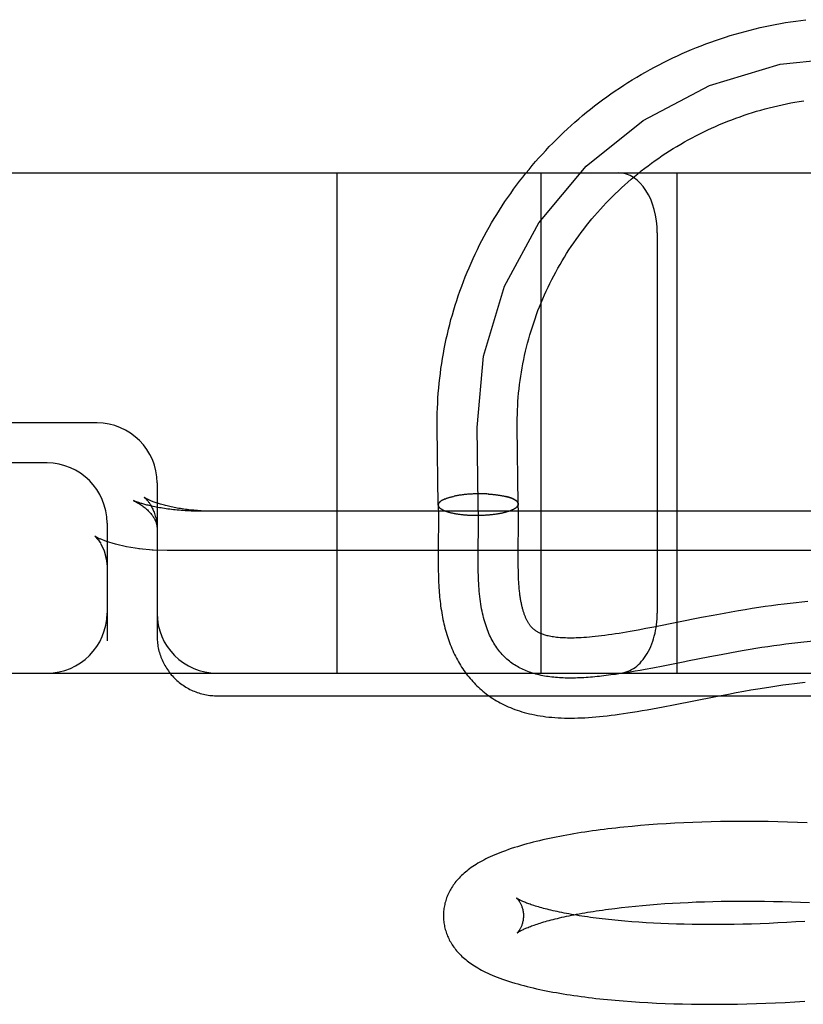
# Model space of a CAD drawing. Header units: inches. Extents: x 0 to 215, y 0 to 139.
# Tile 36 of 98: x 41.807 to 42.002, y 53.293 to 53.539. Entities that reach past the tile are written whole.
import ezdxf

# ---------------------------------------------------------------- set-up
doc = ezdxf.new("R2010")
doc.units = ezdxf.units.IN
doc.header["$LTSCALE"] = 11.804375
doc.header["$MEASUREMENT"] = 0
doc.linetypes.add('HIDDEN', pattern=[0.2, 0.1, -0.1])
doc.layers.add('DEFAULT_2', color=8, linetype='HIDDEN')

msp = doc.modelspace()

# ---------------------------------------------------------------- linework, layer by layer
at = {"layer": 'DEFAULT_2', "color": 8, "linetype": 'HIDDEN'}
for p, q in [((41.54583, 53.50084), (43.86083, 53.50084)), ((41.88583, 53.37584), (41.88583, 53.50084)), ((41.93683, 53.37584), (41.93683, 53.50084)), ((41.97083, 53.37584), (41.97083, 53.50084)), ((41.96583, 53.48584), (41.96583, 53.39084)), ((41.82583, 53.43834), (41.65583, 53.43834)), ((41.91084, 53.4371), (41.91083, 53.43834)), ((41.91108, 53.41783), (41.91084, 53.4371)), ((41.92108, 53.41796), (41.92084, 53.43722)), ((41.93084, 53.43735), (41.93083, 53.43834)), ((41.93108, 53.41808), (41.93084, 53.43735)), ((41.81333, 53.42834), (41.65583, 53.42834)), ((41.84083, 53.42334), (41.84083, 53.38509)), ((41.9121, 53.41903), (41.91283, 53.41937)), ((41.91511, 53.42003), (41.91495, 53.42)), ((41.91528, 53.42007), (41.91509, 53.42003)), ((41.91545, 53.4201), (41.91526, 53.42007)), ((41.91562, 53.42014), (41.91543, 53.4201)), ((41.9158, 53.42017), (41.9156, 53.42013)), ((41.91597, 53.4202), (41.91577, 53.42017)), ((41.91615, 53.42023), (41.91594, 53.4202)), ((41.91633, 53.42026), (41.91612, 53.42023)), ((41.91652, 53.42029), (41.9163, 53.42026)), ((41.9167, 53.42031), (41.91648, 53.42028)), ((41.91689, 53.42034), (41.91666, 53.42031)), ((41.91707, 53.42036), (41.91685, 53.42034)), ((41.91727, 53.42039), (41.91704, 53.42036)), ((41.91746, 53.42041), (41.91723, 53.42039)), ((41.91765, 53.42043), (41.91742, 53.42041)), ((41.91784, 53.42045), (41.91761, 53.42043)), ((41.91804, 53.42047), (41.9178, 53.42045)), ((41.91824, 53.42049), (41.918, 53.42047)), ((41.91844, 53.42051), (41.91819, 53.42049)), ((41.91864, 53.42052), (41.91839, 53.42051)), ((41.91884, 53.42054), (41.91859, 53.42052)), ((41.91904, 53.42055), (41.91879, 53.42054)), ((41.91924, 53.42057), (41.91899, 53.42055)), ((41.91945, 53.42058), (41.91919, 53.42057)), ((41.91965, 53.42059), (41.91939, 53.42058)), ((41.91985, 53.4206), (41.91959, 53.42059)), ((41.92006, 53.42061), (41.9198, 53.4206)), ((41.92026, 53.42062), (41.92, 53.42061)), ((41.92047, 53.42062), (41.9202, 53.42062)), ((41.92068, 53.42063), (41.92041, 53.42063)), ((41.92088, 53.42063), (41.92061, 53.42063)), ((41.92109, 53.42063), (41.92082, 53.42064)), ((41.9213, 53.42064), (41.92103, 53.42064)), ((41.9215, 53.42064), (41.92123, 53.42064)), ((41.92171, 53.42064), (41.92144, 53.42064)), ((41.92192, 53.42064), (41.92164, 53.42064)), ((41.92212, 53.42063), (41.92185, 53.42064)), ((41.92233, 53.42063), (41.92205, 53.42064)), ((41.92253, 53.42062), (41.92225, 53.42064)), ((41.92274, 53.42062), (41.92246, 53.42063)), ((41.92294, 53.42061), (41.92266, 53.42063)), ((41.92314, 53.4206), (41.92286, 53.42062)), ((41.92334, 53.42059), (41.92307, 53.42061)), ((41.92354, 53.42058), (41.92327, 53.4206)), ((41.92374, 53.42057), (41.92347, 53.42059)), ((41.92367, 53.42058), (41.92386, 53.42057)), ((41.92374, 53.42057), (41.92406, 53.42055)), ((41.92394, 53.42056), (41.92426, 53.42054)), ((41.92414, 53.42054), (41.92445, 53.42052)), ((41.92433, 53.42053), (41.92464, 53.42051)), ((41.92453, 53.42051), (41.92483, 53.42049)), ((41.92472, 53.42049), (41.92502, 53.42047)), ((41.92491, 53.42048), (41.92521, 53.42045)), ((41.9251, 53.42046), (41.9254, 53.42043)), ((41.92529, 53.42044), (41.92558, 53.42041)), ((41.92548, 53.42041), (41.92576, 53.42038)), ((41.92566, 53.42039), (41.92595, 53.42036)), ((41.92585, 53.42037), (41.92612, 53.42034)), ((41.92603, 53.42034), (41.9263, 53.42031)), ((41.92621, 53.42032), (41.92647, 53.42028)), ((41.92638, 53.42029), (41.92665, 53.42025)), ((41.92656, 53.42026), (41.92682, 53.42022)), ((41.92673, 53.42023), (41.92698, 53.42019)), ((41.9269, 53.4202), (41.92715, 53.42016)), ((41.92706, 53.42017), (41.92731, 53.42013)), ((41.92723, 53.42014), (41.92747, 53.4201)), ((41.92739, 53.42011), (41.92763, 53.42007)), ((41.92755, 53.42008), (41.92778, 53.42003)), ((41.9277, 53.42004), (41.92793, 53.42)), ((41.92786, 53.42001), (41.92808, 53.41996)), ((41.83562, 53.41867), (41.83493, 53.41896)), ((41.92935, 53.41655), (41.93007, 53.41689)), ((41.91113, 53.41557), (41.91114, 53.41419)), ((41.91439, 53.41589), (41.91456, 53.41585)), ((41.91454, 53.41586), (41.91472, 53.41581)), ((41.9147, 53.41582), (41.91489, 53.41578)), ((41.91486, 53.41579), (41.91505, 53.41575)), ((41.91503, 53.41576), (41.91522, 53.41572)), ((41.91519, 53.41573), (41.91539, 53.41569)), ((41.91536, 53.41569), (41.91557, 53.41566)), ((41.91553, 53.41567), (41.91574, 53.41563)), ((41.91571, 53.41564), (41.91592, 53.4156)), ((41.91588, 53.41561), (41.9161, 53.41557)), ((41.91606, 53.41558), (41.91629, 53.41555)), ((41.91624, 53.41556), (41.91647, 53.41552)), ((41.91643, 53.41553), (41.91666, 53.4155)), ((41.91661, 53.41551), (41.91685, 53.41548)), ((41.9168, 53.41549), (41.91704, 53.41546)), ((41.91699, 53.41547), (41.91723, 53.41544)), ((41.91718, 53.41545), (41.91743, 53.41542)), ((41.91737, 53.41543), (41.91756, 53.41541)), ((41.91743, 53.41542), (41.91776, 53.41539)), ((41.91762, 53.4154), (41.91796, 53.41538)), ((41.91782, 53.41538), (41.91816, 53.41536)), ((41.91802, 53.41537), (41.91835, 53.41535)), ((41.91822, 53.41536), (41.91856, 53.41534)), ((41.91842, 53.41534), (41.91876, 53.41533)), ((41.91863, 53.41533), (41.91896, 53.41532)), ((41.91883, 53.41532), (41.91916, 53.41531)), ((41.91903, 53.41531), (41.91937, 53.4153)), ((41.91924, 53.4153), (41.91957, 53.41529)), ((41.91945, 53.41529), (41.91978, 53.41529)), ((41.91965, 53.41529), (41.91999, 53.41528)), ((41.91986, 53.41528), (41.92019, 53.41528)), ((41.92007, 53.41528), (41.9204, 53.41528)), ((41.92028, 53.41528), (41.92061, 53.41528)), ((41.92049, 53.41527), (41.92082, 53.41528)), ((41.9207, 53.41527), (41.92102, 53.41528)), ((41.92091, 53.41528), (41.92123, 53.41528)), ((41.92112, 53.41528), (41.92144, 53.41529)), ((41.92114, 53.41362), (41.92113, 53.41525)), ((41.92133, 53.41528), (41.92165, 53.41529)), ((41.92154, 53.41528), (41.92186, 53.4153)), ((41.92175, 53.41529), (41.92206, 53.4153)), ((41.92196, 53.4153), (41.92227, 53.41531)), ((41.92217, 53.41531), (41.92248, 53.41532)), ((41.92238, 53.41531), (41.92268, 53.41533)), ((41.92258, 53.41532), (41.92289, 53.41535)), ((41.92279, 53.41534), (41.92309, 53.41536)), ((41.923, 53.41535), (41.9233, 53.41537)), ((41.9232, 53.41536), (41.9235, 53.41539)), ((41.92341, 53.41538), (41.9237, 53.4154)), ((41.92361, 53.41539), (41.9239, 53.41542)), ((41.92381, 53.41541), (41.9241, 53.41544)), ((41.92401, 53.41543), (41.9243, 53.41546)), ((41.92421, 53.41545), (41.92449, 53.41548)), ((41.92441, 53.41547), (41.92469, 53.4155)), ((41.92461, 53.41549), (41.92488, 53.41553)), ((41.92481, 53.41551), (41.92507, 53.41555)), ((41.925, 53.41554), (41.92526, 53.41557)), ((41.92519, 53.41556), (41.92545, 53.4156)), ((41.92538, 53.41559), (41.92564, 53.41563)), ((41.92557, 53.41561), (41.92582, 53.41566)), ((41.92576, 53.41564), (41.92601, 53.41568)), ((41.92594, 53.41567), (41.92619, 53.41571)), ((41.92612, 53.4157), (41.92636, 53.41575)), ((41.9263, 53.41573), (41.92654, 53.41578)), ((41.92648, 53.41576), (41.92671, 53.41581)), ((41.92666, 53.4158), (41.92688, 53.41584)), ((41.92683, 53.41583), (41.92705, 53.41588)), ((41.927, 53.41587), (41.92722, 53.41592)), ((41.92717, 53.4159), (41.92738, 53.41595)), ((41.92733, 53.41594), (41.92754, 53.41599)), ((41.9275, 53.41598), (41.9277, 53.41603)), ((41.92766, 53.41601), (41.92785, 53.41607)), ((41.92781, 53.41605), (41.92801, 53.41611)), ((41.92797, 53.41609), (41.92816, 53.41615)), ((41.92816, 53.41615), (41.9283, 53.41619)), ((41.92841, 53.41622), (41.92858, 53.41627)), ((41.92855, 53.41626), (41.92872, 53.41632)), ((41.92869, 53.41631), (41.92885, 53.41636)), ((41.92882, 53.41635), (41.92898, 53.41641)), ((41.92895, 53.4164), (41.92911, 53.41645)), ((41.92908, 53.41644), (41.92923, 53.4165)), ((41.92921, 53.41649), (41.92935, 53.41655)), ((41.93114, 53.41452), (41.93113, 53.41596)), ((41.93114, 53.41317), (41.93114, 53.41452)), ((41.82833, 53.41334), (41.82833, 53.38394)), ((41.91114, 53.41419), (41.91113, 53.41273)), ((41.92113, 53.41139), (41.92114, 53.41362)), ((41.93113, 53.41126), (41.93114, 53.41317)), ((41.82564, 53.40982), (41.82527, 53.41004)), ((41.82572, 53.40977), (41.82562, 53.40983)), ((41.82661, 53.40934), (41.8257, 53.40979)), ((41.82822, 53.4087), (41.82658, 53.40935)), ((41.92109, 53.40764), (41.92113, 53.41139)), ((41.9311, 53.40837), (41.93113, 53.41126)), ((41.83043, 53.40802), (41.82822, 53.4087)), ((41.83642, 53.40687), (41.83316, 53.40739)), ((41.83983, 53.40655), (41.83628, 53.40689)), ((41.92108, 53.4054), (41.92109, 53.40764)), ((41.93108, 53.40573), (41.9311, 53.40837)), ((41.84333, 53.40645), (41.83964, 53.40657)), ((42.06333, 53.40645), (41.84333, 53.40645)), ((41.91108, 53.40577), (41.91108, 53.40423)), ((41.92108, 53.40393), (41.92108, 53.4054)), ((41.93108, 53.40425), (41.93108, 53.40573)), ((41.91108, 53.40423), (41.91109, 53.40272)), ((41.92109, 53.40247), (41.92108, 53.40393)), ((41.93108, 53.4033), (41.93108, 53.40425)), ((41.93109, 53.40239), (41.93108, 53.4033)), ((41.93111, 53.4015), (41.93109, 53.40239)), ((41.93113, 53.40066), (41.93111, 53.4015)), ((41.99118, 53.39221), (41.98951, 53.39195)), ((41.99281, 53.39245), (41.99118, 53.39221)), ((41.99441, 53.39268), (41.99281, 53.39245)), ((41.99598, 53.39289), (41.99441, 53.39268)), ((41.99751, 53.39308), (41.99598, 53.39289)), ((41.99902, 53.39326), (41.99751, 53.39308)), ((42.00051, 53.39343), (41.99902, 53.39326)), ((42.00197, 53.39358), (42.00051, 53.39343)), ((42.00341, 53.39371), (42.00197, 53.39358)), ((41.97691, 53.38969), (41.965, 53.38734)), ((41.97977, 53.39024), (41.97691, 53.38969)), ((41.98253, 53.39075), (41.97977, 53.39024)), ((41.98433, 53.39107), (41.98253, 53.39075)), ((41.98609, 53.39138), (41.98433, 53.39107)), ((41.98782, 53.39167), (41.98609, 53.39138)), ((41.98951, 53.39195), (41.98782, 53.39167)), ((41.965, 53.38734), (41.963, 53.38696)), ((41.963, 53.38696), (41.96103, 53.38659)), ((41.99345, 53.38243), (41.99196, 53.38221)), ((41.99494, 53.38265), (41.99345, 53.38243)), ((41.99644, 53.38286), (41.99494, 53.38265)), ((41.99794, 53.38306), (41.99644, 53.38286)), ((41.99945, 53.38324), (41.99794, 53.38306)), ((41.84113, 53.38214), (41.84121, 53.38175)), ((41.97893, 53.37989), (41.97338, 53.3788)), ((41.98177, 53.38044), (41.97893, 53.37989)), ((41.98392, 53.38084), (41.98177, 53.38044)), ((41.98609, 53.38123), (41.98392, 53.38084)), ((41.98755, 53.38148), (41.98609, 53.38123)), ((41.98901, 53.38173), (41.98755, 53.38148)), ((41.99048, 53.38197), (41.98901, 53.38173)), ((41.99196, 53.38221), (41.99048, 53.38197)), ((41.96734, 53.37761), (41.96473, 53.37711)), ((41.9727, 53.37866), (41.96734, 53.37761)), ((41.97338, 53.3788), (41.9727, 53.37866)), ((41.65583, 53.37584), (43.86083, 53.37584)), ((41.95783, 53.37589), (41.95662, 53.3757)), ((41.95905, 53.37609), (41.95783, 53.37589)), ((41.96029, 53.3763), (41.95905, 53.37609)), ((41.96154, 53.37652), (41.96029, 53.3763)), ((41.96281, 53.37675), (41.96154, 53.37652)), ((41.96473, 53.37711), (41.96281, 53.37675)), ((41.99261, 53.37219), (41.9942, 53.37243)), ((41.9942, 53.37243), (41.99574, 53.37266)), ((41.99574, 53.37266), (41.99723, 53.37288)), ((41.99723, 53.37288), (41.99868, 53.37307)), ((41.99868, 53.37307), (42.00009, 53.37325)), ((42.00009, 53.37325), (42.00145, 53.37341)), ((42.00145, 53.37341), (42.00278, 53.37356)), ((41.85583, 53.37017), (42.07667, 53.37017)), ((41.9699, 53.36792), (41.98049, 53.37001)), ((41.98049, 53.37001), (41.9836, 53.3706)), ((41.9836, 53.3706), (41.98556, 53.37097)), ((41.98556, 53.37097), (41.98744, 53.37131)), ((41.98744, 53.37131), (41.98923, 53.37163)), ((41.98923, 53.37163), (41.99095, 53.37192)), ((41.99095, 53.37192), (41.99261, 53.37219)), ((41.9673, 53.36741), (41.9699, 53.36792)), ((41.96587, 53.33806), (41.96373, 53.3379)), ((41.96804, 53.3382), (41.96587, 53.33806)), ((41.97023, 53.33833), (41.96804, 53.3382)), ((41.97246, 53.33844), (41.97023, 53.33833)), ((41.97471, 53.33854), (41.97246, 53.33844)), ((41.97699, 53.33862), (41.97471, 53.33854)), ((41.97929, 53.33868), (41.97699, 53.33862)), ((41.98161, 53.33873), (41.97929, 53.33868)), ((41.98395, 53.33876), (41.98161, 53.33873)), ((41.98632, 53.33878), (41.98395, 53.33876)), ((41.9887, 53.33878), (41.98632, 53.33878)), ((41.9911, 53.33877), (41.9887, 53.33878)), ((41.99351, 53.33874), (41.9911, 53.33877)), ((41.99594, 53.33869), (41.99351, 53.33874)), ((41.99839, 53.33863), (41.99594, 53.33869)), ((42.00085, 53.33855), (41.99839, 53.33863)), ((42.00331, 53.33845), (42.00085, 53.33855)), ((41.95954, 53.33755), (41.95749, 53.33735)), ((41.96162, 53.33773), (41.95954, 53.33755)), ((41.96373, 53.3379), (41.96162, 53.33773)), ((41.96769, 53.31823), (41.96961, 53.31835)), ((41.96961, 53.31835), (41.97157, 53.31846)), ((41.97157, 53.31846), (41.97356, 53.31856)), ((41.97356, 53.31856), (41.97558, 53.31865)), ((41.97558, 53.31865), (41.97763, 53.31872)), ((41.97763, 53.31872), (41.97971, 53.31878)), ((41.97971, 53.31878), (41.98181, 53.31882)), ((41.98181, 53.31882), (41.98394, 53.31885)), ((41.98394, 53.31885), (41.98609, 53.31887)), ((41.98609, 53.31887), (41.98826, 53.31888)), ((41.98826, 53.31888), (41.99045, 53.31887)), ((41.99045, 53.31887), (41.99265, 53.31884)), ((41.99265, 53.31884), (41.99488, 53.3188)), ((41.99488, 53.3188), (41.99711, 53.31875)), ((41.99711, 53.31875), (41.99936, 53.31868)), ((41.99936, 53.31868), (42.00163, 53.31859)), ((42.00163, 53.31859), (42.0039, 53.3185)), ((41.95526, 53.31706), (41.95692, 53.31726)), ((41.95692, 53.31726), (41.95861, 53.31745)), ((41.95861, 53.31745), (41.96035, 53.31762)), ((41.96035, 53.31762), (41.96213, 53.31779)), ((41.96213, 53.31779), (41.96394, 53.31795)), ((41.96394, 53.31795), (41.9658, 53.31809)), ((41.9658, 53.31809), (41.96769, 53.31823)), ((41.95948, 53.31372), (41.95776, 53.31386)), ((41.96124, 53.31359), (41.95948, 53.31372)), ((41.96304, 53.31347), (41.96124, 53.31359)), ((41.96487, 53.31337), (41.96304, 53.31347)), ((41.99598, 53.3134), (41.99376, 53.3133)), ((41.99822, 53.31352), (41.99598, 53.3134)), ((42.00048, 53.31365), (41.99822, 53.31352)), ((42.00274, 53.3138), (42.00048, 53.31365)), ((41.96675, 53.31328), (41.96487, 53.31337)), ((41.96866, 53.3132), (41.96675, 53.31328)), ((41.9706, 53.31313), (41.96866, 53.3132)), ((41.97257, 53.31307), (41.9706, 53.31313)), ((41.97458, 53.31303), (41.97257, 53.31307)), ((41.97661, 53.313), (41.97458, 53.31303)), ((41.97868, 53.31299), (41.97661, 53.313)), ((41.98076, 53.31299), (41.97868, 53.31299)), ((41.98288, 53.31301), (41.98076, 53.31299)), ((41.98501, 53.31303), (41.98288, 53.31301)), ((41.98717, 53.31308), (41.98501, 53.31303)), ((41.98935, 53.31314), (41.98717, 53.31308)), ((41.99154, 53.31321), (41.98935, 53.31314)), ((41.99376, 53.3133), (41.99154, 53.31321)), ((41.95936, 53.29376), (41.96142, 53.29363)), ((42.00022, 53.29369), (42.00267, 53.29384)), ((41.96142, 53.29363), (41.9635, 53.2935)), ((41.9635, 53.2935), (41.96562, 53.2934)), ((41.96562, 53.2934), (41.96777, 53.29331)), ((41.96777, 53.29331), (41.96994, 53.29323)), ((41.96994, 53.29323), (41.97214, 53.29317)), ((41.97214, 53.29317), (41.97437, 53.29312)), ((41.97437, 53.29312), (41.97662, 53.29309)), ((41.97662, 53.29309), (41.9789, 53.29308)), ((41.9789, 53.29308), (41.98119, 53.29308)), ((41.98119, 53.29308), (41.98351, 53.2931)), ((41.98351, 53.2931), (41.98585, 53.29314)), ((41.98585, 53.29314), (41.98821, 53.29319)), ((41.98821, 53.29319), (41.99058, 53.29326)), ((41.99058, 53.29326), (41.99297, 53.29334)), ((41.99297, 53.29334), (41.99537, 53.29344)), ((41.99537, 53.29344), (41.99779, 53.29356)), ((41.99779, 53.29356), (42.00022, 53.29369))]:
    msp.add_line(p, q, dxfattribs=at)
for points in [[(41.91083, 53.43834), (41.91084, 53.43958), (41.91086, 53.44083), (41.9109, 53.44207), (41.91096, 53.44331), (41.91103, 53.44455), (41.91111, 53.44579), (41.91122, 53.44703), (41.91133, 53.44827), (41.91147, 53.44951), (41.91162, 53.45074), (41.91178, 53.45198), (41.91196, 53.45321), (41.91216, 53.45444), (41.91237, 53.45566), (41.9126, 53.45689), (41.91284, 53.45811), (41.9131, 53.45933), (41.91337, 53.46054), (41.91366, 53.46176), (41.91397, 53.46297), (41.91428, 53.46417), (41.91462, 53.46537), (41.91497, 53.46657), (41.91533, 53.46776), (41.91572, 53.46895), (41.91611, 53.47013), (41.91652, 53.47131), (41.91695, 53.47249), (41.91739, 53.47366), (41.91784, 53.47482), (41.91831, 53.47598), (41.9188, 53.47713), (41.91929, 53.47828), (41.91981, 53.47942), (41.92034, 53.48055), (41.92088, 53.48168), (41.92143, 53.48281), (41.92201, 53.48392), (41.92259, 53.48503), (41.92319, 53.48613), (41.9238, 53.48723), (41.92443, 53.48831), (41.92507, 53.48939), (41.92572, 53.49047), (41.92639, 53.49153), (41.92707, 53.49259), (41.92777, 53.49364), (41.92848, 53.49468), (41.9292, 53.49571), (41.92993, 53.49673), (41.93068, 53.49775), (41.93144, 53.49875), (41.93221, 53.49975), (41.933, 53.50073), (41.93379, 53.50171), (41.9346, 53.50268), (41.93543, 53.50364), (41.93626, 53.50459), (41.93711, 53.50553), (41.93797, 53.50646), (41.93884, 53.50738), (41.93972, 53.50828), (41.94061, 53.50918), (41.94152, 53.51007), (41.94243, 53.51095), (41.94336, 53.51181), (41.9443, 53.51267), (41.94525, 53.51351), (41.94621, 53.51434), (41.94718, 53.51516), (41.94816, 53.51597), (41.94915, 53.51677), (41.95015, 53.51756), (41.95116, 53.51833), (41.95218, 53.51909), (41.95321, 53.51984), (41.95425, 53.52058), (41.9553, 53.5213), (41.95636, 53.52202), (41.95743, 53.52272), (41.95851, 53.5234), (41.95959, 53.52408), (41.96068, 53.52474), (41.96179, 53.52539), (41.9629, 53.52602), (41.96401, 53.52665), (41.96514, 53.52725), (41.96627, 53.52785), (41.96741, 53.52843), (41.96856, 53.529), (41.96972, 53.52956), (41.97088, 53.5301), (41.97205, 53.53062), (41.97323, 53.53114), (41.97441, 53.53164), (41.9756, 53.53212), (41.97679, 53.53259), (41.97799, 53.53305), (41.9792, 53.53349), (41.98041, 53.53392), (41.98163, 53.53433), (41.98285, 53.53473), (41.98408, 53.53512), (41.98531, 53.53549), (41.98655, 53.53584), (41.98779, 53.53618), (41.98904, 53.53651), (41.99029, 53.53682), (41.99154, 53.53712), (41.9928, 53.5374), (41.99406, 53.53766), (41.99532, 53.53791), (41.99659, 53.53815), (41.99786, 53.53837), (41.99913, 53.53858), (42.00041, 53.53877), (42.00169, 53.53894), (42.00297, 53.5391)], [(41.92084, 53.43722), (41.92242, 53.45502), (41.92769, 53.47248), (41.93625, 53.48832), (41.94807, 53.50249), (41.9623, 53.51395), (41.97886, 53.52266), (41.99657, 53.52797), (42.01533, 53.52987), (42.03379, 53.52822), (42.05188, 53.52302), (42.06826, 53.51467), (42.08289, 53.50317), (42.09468, 53.48939), (42.1036, 53.47337), (42.10899, 53.45628), (42.11083, 53.43802)], [(41.93083, 53.43834), (41.93084, 53.43947), (41.93086, 53.44053), (41.9309, 53.44158), (41.93095, 53.44264), (41.93101, 53.4437), (41.93109, 53.44475), (41.93119, 53.44581), (41.9313, 53.44686), (41.93142, 53.44791), (41.93156, 53.44896), (41.93171, 53.45001), (41.93187, 53.45106), (41.93205, 53.4521), (41.93224, 53.45315), (41.93245, 53.45418), (41.93267, 53.45522), (41.93291, 53.45626), (41.93316, 53.45729), (41.93342, 53.45831), (41.9337, 53.45934), (41.93399, 53.46036), (41.93429, 53.46138), (41.93461, 53.46239), (41.93494, 53.4634), (41.93529, 53.4644), (41.93565, 53.4654), (41.93602, 53.4664), (41.93641, 53.46739), (41.93681, 53.46837), (41.93722, 53.46935), (41.93765, 53.47033), (41.93809, 53.4713), (41.93854, 53.47226), (41.939, 53.47322), (41.93948, 53.47417), (41.93997, 53.47512), (41.94048, 53.47606), (41.94099, 53.47699), (41.94152, 53.47792), (41.94206, 53.47884), (41.94262, 53.47975), (41.94318, 53.48066), (41.94376, 53.48156), (41.94435, 53.48245), (41.94495, 53.48334), (41.94556, 53.48421), (41.94619, 53.48508), (41.94683, 53.48595), (41.94748, 53.4868), (41.94814, 53.48764), (41.94881, 53.48848), (41.94949, 53.48931), (41.95018, 53.49013), (41.95089, 53.49094), (41.9516, 53.49174), (41.95233, 53.49253), (41.95307, 53.49332), (41.95381, 53.49409), (41.95457, 53.49486), (41.95534, 53.49561), (41.95612, 53.49636), (41.9569, 53.4971), (41.9577, 53.49782), (41.95851, 53.49854), (41.95933, 53.49924), (41.96015, 53.49994), (41.96099, 53.50063), (41.96183, 53.5013), (41.96269, 53.50197), (41.96355, 53.50262), (41.96442, 53.50326), (41.9653, 53.5039), (41.96619, 53.50452), (41.96708, 53.50513), (41.96799, 53.50573), (41.9689, 53.50631), (41.96982, 53.50689), (41.97075, 53.50745), (41.97168, 53.50801), (41.97262, 53.50855), (41.97357, 53.50908), (41.97453, 53.5096), (41.97549, 53.5101), (41.97646, 53.5106), (41.97744, 53.51108), (41.97842, 53.51155), (41.97941, 53.51201), (41.98041, 53.51245), (41.98141, 53.51288), (41.98242, 53.5133), (41.98343, 53.51371), (41.98445, 53.51411), (41.98547, 53.51449), (41.9865, 53.51486), (41.98753, 53.51522), (41.98857, 53.51556), (41.98961, 53.51589), (41.99066, 53.51621), (41.99171, 53.51652), (41.99276, 53.51681), (41.99382, 53.51709), (41.99488, 53.51735), (41.99595, 53.51761), (41.99702, 53.51785), (41.99809, 53.51807), (41.99917, 53.51829), (42.00024, 53.51849), (42.00132, 53.51867), (42.00241, 53.51885)], [(41.83765, 53.41972), (41.83765, 53.41972), (41.83764, 53.41972), (41.83765, 53.41972), (41.83766, 53.41971), (41.83768, 53.4197), (41.8377, 53.41968), (41.83773, 53.41965), (41.83777, 53.41961), (41.83782, 53.41957), (41.83788, 53.41953), (41.83793, 53.41947), (41.838, 53.41941), (41.83807, 53.41933), (41.83815, 53.41926), (41.83823, 53.41917), (41.83832, 53.41907), (41.83841, 53.41896), (41.8385, 53.41885), (41.83861, 53.41872), (41.83871, 53.41859), (41.83882, 53.41844), (41.83893, 53.41829), (41.83904, 53.41812), (41.83916, 53.41794), (41.83928, 53.41774), (41.83939, 53.41754), (41.83951, 53.41732), (41.83963, 53.41709), (41.83975, 53.41684), (41.83987, 53.41658), (41.83998, 53.41631), (41.8401, 53.41602), (41.8402, 53.41572), (41.8403, 53.41541), (41.8404, 53.41509), (41.84049, 53.41475), (41.84057, 53.41441), (41.84064, 53.41405), (41.8407, 53.41369), (41.84075, 53.41331), (41.84079, 53.41294), (41.84081, 53.41255), (41.84083, 53.41216), (41.84083, 53.4119)], [(41.85533, 53.41626), (41.85499, 53.41626), (41.85454, 53.41626), (41.85408, 53.41627), (41.85362, 53.41628), (41.85317, 53.4163), (41.85272, 53.41632), (41.85227, 53.41634), (41.85182, 53.41637), (41.85137, 53.4164), (41.85093, 53.41643), (41.85048, 53.41647), (41.85005, 53.41651), (41.84961, 53.41655), (41.84918, 53.41659), (41.84875, 53.41664), (41.84833, 53.4167), (41.84791, 53.41675), (41.84749, 53.41681), (41.84708, 53.41687), (41.84668, 53.41694), (41.84628, 53.417), (41.84588, 53.41707), (41.8455, 53.41714), (41.84512, 53.41722), (41.84474, 53.41729), (41.84437, 53.41737), (41.84401, 53.41745), (41.84366, 53.41753), (41.84332, 53.41761), (41.84298, 53.4177), (41.84265, 53.41778), (41.84233, 53.41787), (41.84202, 53.41796), (41.84172, 53.41805), (41.84143, 53.41813), (41.84115, 53.41822), (41.84088, 53.41831), (41.84062, 53.4184), (41.84037, 53.41849), (41.84013, 53.41857), (41.8399, 53.41866), (41.83968, 53.41874), (41.83947, 53.41882), (41.83928, 53.4189), (41.8391, 53.41898), (41.83892, 53.41905), (41.83876, 53.41913), (41.83861, 53.4192), (41.83847, 53.41926), (41.83835, 53.41932), (41.83823, 53.41938), (41.83813, 53.41944), (41.83803, 53.41949), (41.83795, 53.41953), (41.83788, 53.41958), (41.83782, 53.41961), (41.83776, 53.41964), (41.83772, 53.41967), (41.83769, 53.41969), (41.83766, 53.41971), (41.83765, 53.41972)], [(41.91239, 53.41918), (41.91229, 53.41913), (41.9122, 53.41908), (41.9121, 53.41903)], [(41.91283, 53.41937), (41.91272, 53.41933), (41.91261, 53.41928), (41.9125, 53.41923)], [(41.91283, 53.41937), (41.91295, 53.41942), (41.91307, 53.41947), (41.91319, 53.41951), (41.91332, 53.41955), (41.91345, 53.4196), (41.91359, 53.41964), (41.91372, 53.41968), (41.91386, 53.41973), (41.91401, 53.41977), (41.91415, 53.41981), (41.9143, 53.41985), (41.91446, 53.41989), (41.91461, 53.41992), (41.91477, 53.41996), (41.91493, 53.42)], [(41.92801, 53.41997), (41.92823, 53.41992), (41.92837, 53.41988), (41.92851, 53.41985), (41.92864, 53.41981), (41.92878, 53.41977), (41.92891, 53.41972), (41.92903, 53.41968), (41.92916, 53.41964), (41.92928, 53.4196), (41.92939, 53.41955), (41.9295, 53.41951), (41.92961, 53.41946), (41.92972, 53.41942), (41.92982, 53.41937), (41.92992, 53.41932), (41.93001, 53.41928), (41.9301, 53.41923), (41.93019, 53.41918), (41.93027, 53.41913), (41.93035, 53.41908), (41.93043, 53.41903), (41.9305, 53.41898), (41.93057, 53.41893), (41.93063, 53.41887), (41.93069, 53.41882), (41.93075, 53.41877), (41.9308, 53.41872), (41.93085, 53.41866), (41.93089, 53.41861), (41.93093, 53.41856), (41.93096, 53.4185), (41.93099, 53.41845), (41.93102, 53.4184), (41.93104, 53.41834), (41.93106, 53.41829), (41.93107, 53.41823), (41.93108, 53.41818), (41.93109, 53.41812)], [(41.93108, 53.41808), (41.93108, 53.41813), (41.93107, 53.41818), (41.93106, 53.41824), (41.93105, 53.41829), (41.93103, 53.41835), (41.931, 53.4184), (41.93098, 53.41846), (41.93094, 53.41851), (41.93091, 53.41857), (41.93087, 53.41862), (41.93082, 53.41867), (41.93078, 53.41873), (41.93072, 53.41878), (41.93067, 53.41883), (41.93061, 53.41888), (41.93054, 53.41894), (41.93047, 53.41899), (41.9304, 53.41904), (41.93032, 53.41909), (41.93024, 53.41914), (41.93016, 53.41919), (41.93007, 53.41924), (41.92997, 53.41929), (41.92988, 53.41933), (41.92978, 53.41938), (41.92967, 53.41943), (41.92957, 53.41947), (41.92945, 53.41952), (41.92934, 53.41956), (41.92922, 53.41961), (41.9291, 53.41965), (41.92897, 53.41969), (41.92885, 53.41974), (41.92871, 53.41978), (41.92858, 53.41982), (41.92844, 53.41986), (41.9283, 53.41989), (41.92816, 53.41993)], [(41.83493, 53.41896), (41.83516, 53.41884), (41.83543, 53.41871), (41.83569, 53.41856), (41.83595, 53.41842), (41.8362, 53.41827), (41.83645, 53.41812), (41.83669, 53.41796), (41.83693, 53.4178), (41.83716, 53.41764), (41.83738, 53.41748), (41.8376, 53.41731), (41.83782, 53.41713), (41.83803, 53.41696), (41.83823, 53.41678), (41.83843, 53.4166), (41.83862, 53.41642), (41.8388, 53.41624), (41.83897, 53.41605), (41.83914, 53.41586), (41.8393, 53.41568), (41.83945, 53.41549), (41.83959, 53.4153), (41.83973, 53.41511), (41.83985, 53.41493), (41.83997, 53.41474), (41.84008, 53.41455), (41.84018, 53.41437), (41.84027, 53.41419), (41.84036, 53.41401), (41.84044, 53.41383), (41.84051, 53.41365), (41.84057, 53.41347), (41.84062, 53.4133), (41.84067, 53.41312), (41.84071, 53.41295), (41.84075, 53.41277), (41.84078, 53.4126), (41.8408, 53.41242), (41.84082, 53.41224), (41.84083, 53.41206), (41.84083, 53.4119)], [(42.07633, 53.41626), (41.85197, 53.41626), (41.85144, 53.41627), (41.85092, 53.41627), (41.8504, 53.41629), (41.84989, 53.4163), (41.84937, 53.41632), (41.84886, 53.41635), (41.84835, 53.41638), (41.84785, 53.41641), (41.84734, 53.41644), (41.84685, 53.41648), (41.84636, 53.41652), (41.84587, 53.41657), (41.84539, 53.41662), (41.84492, 53.41667), (41.84445, 53.41672), (41.84399, 53.41678), (41.84354, 53.41684), (41.84309, 53.4169), (41.84266, 53.41697), (41.84223, 53.41704), (41.84182, 53.4171), (41.84141, 53.41717), (41.84102, 53.41725), (41.84063, 53.41732), (41.84026, 53.41739), (41.8399, 53.41747), (41.83955, 53.41754), (41.83921, 53.41762), (41.83889, 53.4177), (41.83858, 53.41777), (41.83829, 53.41784), (41.83801, 53.41791), (41.83775, 53.41799), (41.8375, 53.41805), (41.83726, 53.41812), (41.83704, 53.41819), (41.83683, 53.41825), (41.83663, 53.41831), (41.83645, 53.41837), (41.83627, 53.41843), (41.83611, 53.41849), (41.83596, 53.41854), (41.83582, 53.41859), (41.83569, 53.41864), (41.83562, 53.41867)], [(41.9115, 53.41861), (41.91144, 53.41856), (41.91139, 53.4185), (41.91134, 53.41845), (41.9113, 53.41839), (41.91126, 53.41834), (41.91122, 53.41828), (41.91119, 53.41823), (41.91116, 53.41817), (41.91114, 53.41812), (41.91112, 53.41806), (41.9111, 53.418), (41.91109, 53.41795), (41.91108, 53.41789), (41.91108, 53.41784)], [(41.91108, 53.41783), (41.91108, 53.41778), (41.91109, 53.41773), (41.9111, 53.41767), (41.91112, 53.41761), (41.91114, 53.41756), (41.91116, 53.4175), (41.91119, 53.41745), (41.91122, 53.41739), (41.91126, 53.41734), (41.9113, 53.41728)], [(41.9121, 53.41903), (41.91202, 53.41898), (41.91193, 53.41893), (41.91185, 53.41887), (41.91177, 53.41882), (41.9117, 53.41877), (41.91163, 53.41872), (41.91156, 53.41866), (41.9115, 53.41861), (41.91144, 53.41855), (41.91139, 53.4185), (41.91134, 53.41844), (41.9113, 53.41839), (41.91126, 53.41833), (41.91122, 53.41828), (41.91119, 53.41822), (41.91116, 53.41817), (41.91114, 53.41811), (41.91112, 53.41806), (41.91111, 53.418), (41.9111, 53.41794), (41.91109, 53.41789), (41.91109, 53.41783), (41.91109, 53.41782)], [(41.91109, 53.41782), (41.91109, 53.41778), (41.9111, 53.41772), (41.91111, 53.41766), (41.91113, 53.41761), (41.91115, 53.41755), (41.91117, 53.4175), (41.9112, 53.41744), (41.91123, 53.41739), (41.91127, 53.41733), (41.91131, 53.41728), (41.91136, 53.41723), (41.91141, 53.41717), (41.91146, 53.41712), (41.91152, 53.41707), (41.91158, 53.41701), (41.91165, 53.41696), (41.91172, 53.41691), (41.9118, 53.41686), (41.91188, 53.41681), (41.91196, 53.41676)], [(41.91109, 53.41782), (41.9111, 53.41746), (41.91111, 53.41686), (41.91112, 53.41622), (41.91113, 53.41557)], [(41.91187, 53.41681), (41.91195, 53.41676), (41.91204, 53.41671), (41.91213, 53.41666), (41.91223, 53.41661), (41.91233, 53.41656), (41.91243, 53.41651), (41.91254, 53.41646), (41.91265, 53.41642), (41.91276, 53.41637), (41.91288, 53.41633), (41.913, 53.41628), (41.91313, 53.41624), (41.91326, 53.4162), (41.91339, 53.41615), (41.91352, 53.41611), (41.91366, 53.41607), (41.91381, 53.41603), (41.91395, 53.41599), (41.9141, 53.41596), (41.91425, 53.41592), (41.91441, 53.41588)], [(41.92113, 53.41525), (41.92113, 53.41606), (41.92111, 53.41686), (41.9211, 53.41765), (41.92108, 53.41844)], [(41.92977, 53.41673), (41.92987, 53.41678), (41.92997, 53.41683), (41.93007, 53.41689)], [(41.93007, 53.41689), (41.93016, 53.41694), (41.93024, 53.41699), (41.93032, 53.41704), (41.9304, 53.41709), (41.93047, 53.41714), (41.93054, 53.4172), (41.93061, 53.41725), (41.93067, 53.4173), (41.93072, 53.41736), (41.93078, 53.41741), (41.93082, 53.41747), (41.93087, 53.41752), (41.93091, 53.41758), (41.93094, 53.41763), (41.93098, 53.41769), (41.931, 53.41774), (41.93103, 53.4178), (41.93105, 53.41785), (41.93106, 53.41791), (41.93107, 53.41796), (41.93108, 53.41802), (41.93108, 53.41807)], [(41.93109, 53.4181), (41.93109, 53.41807), (41.93109, 53.41801), (41.93108, 53.41796), (41.93107, 53.4179), (41.93105, 53.41785), (41.93103, 53.41779), (41.93101, 53.41774), (41.93098, 53.41768), (41.93095, 53.41763), (41.93091, 53.41757), (41.93087, 53.41752), (41.93083, 53.41746), (41.93078, 53.41741), (41.93072, 53.41736), (41.93067, 53.4173), (41.93061, 53.41725)], [(41.93113, 53.41596), (41.93112, 53.41672), (41.9311, 53.4175), (41.93109, 53.4181)], [(41.92812, 53.41613), (41.92827, 53.41618), (41.92844, 53.41623)], [(41.92933, 53.41654), (41.92944, 53.41659), (41.92956, 53.41663), (41.92967, 53.41668)], [(41.91113, 53.41273), (41.9111, 53.4089), (41.91108, 53.40577)], [(41.82527, 53.41004), (41.82544, 53.4099), (41.82599, 53.40932)], [(41.82542, 53.40992), (41.82596, 53.40935), (41.82679, 53.40819)], [(41.82679, 53.40818), (41.82764, 53.40639), (41.82823, 53.40393), (41.82833, 53.40248)], [(41.83323, 53.40738), (41.83045, 53.40802), (41.8282, 53.40871)], [(41.82762, 53.40644), (41.82822, 53.40405), (41.82833, 53.40247)], [(41.91109, 53.40272), (41.91109, 53.40198), (41.91111, 53.40124), (41.91112, 53.40053), (41.91114, 53.39982), (41.91117, 53.39913), (41.9112, 53.39846), (41.91123, 53.39781), (41.91127, 53.39717), (41.91131, 53.39656), (41.91135, 53.39597), (41.9114, 53.3954), (41.91145, 53.39485), (41.9115, 53.39431), (41.91156, 53.39377), (41.91162, 53.39323), (41.9117, 53.39266), (41.91178, 53.39208), (41.91187, 53.39149), (41.91196, 53.39091), (41.91206, 53.39034), (41.91217, 53.38978), (41.91228, 53.38923), (41.91239, 53.38869), (41.91251, 53.38815), (41.91264, 53.38762), (41.91277, 53.38709), (41.91292, 53.38656), (41.91306, 53.38603), (41.91322, 53.38551), (41.91338, 53.38499), (41.91355, 53.38447), (41.91373, 53.38396), (41.91391, 53.38345), (41.9141, 53.38295), (41.9143, 53.38245), (41.9145, 53.38196), (41.91471, 53.38147), (41.91493, 53.38099), (41.91515, 53.38051), (41.91539, 53.38004), (41.91562, 53.37958), (41.91587, 53.37912), (41.91612, 53.37867), (41.91638, 53.37822), (41.91665, 53.37778), (41.91693, 53.37735), (41.91721, 53.37692), (41.9175, 53.3765), (41.91779, 53.37609), (41.91809, 53.37568), (41.9184, 53.37528), (41.91872, 53.37488), (41.91904, 53.3745), (41.91937, 53.37412), (41.91971, 53.37374), (41.92005, 53.37337), (41.9204, 53.37301), (41.92076, 53.37266), (41.92113, 53.37231), (41.9215, 53.37197), (41.92188, 53.37163), (41.92227, 53.3713), (41.92267, 53.37098), (41.92307, 53.37067), (41.92349, 53.37036), (41.9239, 53.37006), (41.92433, 53.36977), (41.92477, 53.36948), (41.92521, 53.3692), (41.92567, 53.36893), (41.92613, 53.36866), (41.9266, 53.3684), (41.92709, 53.36815), (41.92758, 53.3679), (41.92808, 53.36766), (41.9286, 53.36743), (41.92913, 53.36721), (41.92967, 53.36699), (41.93023, 53.36678), (41.9308, 53.36658), (41.93138, 53.36638), (41.93198, 53.3662), (41.93259, 53.36602), (41.93322, 53.36585), (41.93386, 53.36569), (41.93452, 53.36554), (41.93519, 53.3654), (41.93587, 53.36527), (41.93657, 53.36515), (41.93728, 53.36505), (41.93801, 53.36495), (41.93875, 53.36486), (41.9395, 53.36479), (41.94027, 53.36473), (41.94105, 53.36468), (41.94184, 53.36464), (41.94264, 53.36461), (41.94346, 53.3646), (41.94429, 53.36459), (41.94513, 53.3646), (41.94598, 53.36462), (41.94684, 53.36465), (41.94772, 53.36469), (41.94862, 53.36474), (41.94952, 53.36481), (41.95044, 53.36488), (41.95138, 53.36497), (41.95233, 53.36506), (41.9533, 53.36517), (41.95429, 53.36529), (41.95529, 53.36542), (41.95632, 53.36556), (41.95738, 53.36571), (41.95848, 53.36587), (41.95962, 53.36605), (41.96081, 53.36625), (41.96205, 53.36646), (41.96334, 53.36668), (41.96465, 53.36692), (41.9673, 53.36741)], [(41.95662, 53.3757), (41.95542, 53.37553), (41.95483, 53.37545), (41.95424, 53.37537), (41.95366, 53.37529), (41.95308, 53.37522), (41.9525, 53.37515), (41.95193, 53.37508), (41.95136, 53.37502), (41.9508, 53.37496), (41.95024, 53.3749), (41.94968, 53.37485), (41.94913, 53.37481), (41.94858, 53.37477), (41.94804, 53.37473), (41.9475, 53.37469), (41.94696, 53.37467), (41.94643, 53.37464), (41.9459, 53.37462), (41.94538, 53.37461), (41.94486, 53.3746), (41.94435, 53.37459), (41.94384, 53.37459), (41.94334, 53.3746), (41.94284, 53.37461), (41.94234, 53.37463), (41.94185, 53.37465), (41.94137, 53.37468), (41.94089, 53.37471), (41.94041, 53.37475), (41.93994, 53.37479), (41.93948, 53.37485), (41.93901, 53.3749), (41.93856, 53.37497), (41.93811, 53.37503), (41.93766, 53.37511), (41.93722, 53.37519), (41.93678, 53.37528), (41.93635, 53.37538), (41.93593, 53.37548), (41.9355, 53.37559), (41.93509, 53.3757), (41.93468, 53.37583), (41.93427, 53.37596), (41.93387, 53.37609), (41.93348, 53.37624), (41.93309, 53.37639), (41.93271, 53.37655), (41.93233, 53.37672), (41.93196, 53.37689), (41.93159, 53.37708), (41.93123, 53.37727), (41.93088, 53.37747), (41.93053, 53.37767), (41.93018, 53.37789), (41.92984, 53.37811), (41.92951, 53.37834), (41.92918, 53.37858), (41.92886, 53.37883), (41.92855, 53.37909), (41.92824, 53.37936), (41.92794, 53.37963), (41.92764, 53.37992), (41.92735, 53.38021), (41.92707, 53.38051), (41.92679, 53.38083), (41.92652, 53.38115), (41.92625, 53.38148), (41.92599, 53.38182), (41.92574, 53.38217), (41.92549, 53.38253), (41.92525, 53.3829), (41.92501, 53.38328), (41.92479, 53.38367), (41.92457, 53.38407), (41.92435, 53.38448), (41.92414, 53.3849), (41.92394, 53.38533), (41.92375, 53.38577), (41.92356, 53.38622), (41.92338, 53.38668), (41.9232, 53.38715), (41.92303, 53.38764), (41.92287, 53.38813), (41.92272, 53.38864), (41.92257, 53.38916), (41.92243, 53.38969), (41.9223, 53.39023), (41.92217, 53.39078), (41.92205, 53.39134), (41.92194, 53.39192), (41.92183, 53.39251), (41.92174, 53.3931), (41.92165, 53.39371), (41.92156, 53.39434), (41.92149, 53.39497), (41.92142, 53.39562), (41.92136, 53.39628), (41.9213, 53.39693), (41.92126, 53.39759), (41.92122, 53.39826), (41.92119, 53.39894), (41.92116, 53.39963), (41.92113, 53.40033), (41.92111, 53.40104), (41.9211, 53.40175), (41.92109, 53.40247)], [(41.96103, 53.38659), (41.95909, 53.38624), (41.95814, 53.38608), (41.9572, 53.38592), (41.95628, 53.38577), (41.95537, 53.38563), (41.95448, 53.3855), (41.95361, 53.38537), (41.95276, 53.38526), (41.95193, 53.38515), (41.95112, 53.38505), (41.95034, 53.38497), (41.94958, 53.38489), (41.94886, 53.38482), (41.94816, 53.38476), (41.94748, 53.38471), (41.94683, 53.38467), (41.9462, 53.38464), (41.9456, 53.38462), (41.94502, 53.3846), (41.94446, 53.38459), (41.94392, 53.38459), (41.9434, 53.3846), (41.9429, 53.38461), (41.94242, 53.38463), (41.94196, 53.38466), (41.94152, 53.38469), (41.94109, 53.38473), (41.94068, 53.38477), (41.94029, 53.38482), (41.93991, 53.38487), (41.93956, 53.38493), (41.93922, 53.38499), (41.9389, 53.38505), (41.9386, 53.38512), (41.93832, 53.38519), (41.93806, 53.38526), (41.93781, 53.38533), (41.93758, 53.3854), (41.93737, 53.38547), (41.93716, 53.38554), (41.93697, 53.38561), (41.93678, 53.38569), (41.93661, 53.38576), (41.93645, 53.38583), (41.93629, 53.38591), (41.93614, 53.38598), (41.936, 53.38606), (41.93586, 53.38613), (41.93573, 53.38621), (41.9356, 53.38629), (41.93548, 53.38637), (41.93536, 53.38645), (41.93525, 53.38654), (41.93514, 53.38662), (41.93503, 53.38671), (41.93492, 53.3868), (41.93482, 53.38689), (41.93472, 53.38698), (41.93462, 53.38708), (41.93453, 53.38717), (41.93443, 53.38728), (41.93434, 53.38738), (41.93425, 53.38749), (41.93416, 53.3876), (41.93407, 53.38772), (41.93398, 53.38784), (41.93389, 53.38796), (41.9338, 53.38809), (41.93372, 53.38822), (41.93363, 53.38835), (41.93355, 53.38849), (41.93346, 53.38864), (41.93338, 53.38878), (41.9333, 53.38893), (41.93323, 53.38909), (41.93315, 53.38924), (41.93307, 53.3894), (41.933, 53.38956), (41.93293, 53.38973), (41.93286, 53.38989), (41.93279, 53.39006), (41.93272, 53.39024), (41.93266, 53.39041), (41.93259, 53.39059), (41.93253, 53.39078), (41.93247, 53.39096), (41.93241, 53.39115), (41.93235, 53.39135), (41.93229, 53.39155), (41.93223, 53.39175), (41.93217, 53.39196), (41.93212, 53.39217), (41.93206, 53.39238), (41.93201, 53.3926), (41.93196, 53.39283), (41.93191, 53.39306), (41.93186, 53.39329), (41.93181, 53.39353), (41.93177, 53.39377), (41.93172, 53.39402), (41.93168, 53.39427), (41.93164, 53.39453), (41.93159, 53.3948), (41.93155, 53.39507), (41.93152, 53.39534), (41.93148, 53.39562), (41.93145, 53.39591), (41.93141, 53.3962), (41.93138, 53.39649), (41.93135, 53.39678), (41.93133, 53.39707), (41.9313, 53.39737), (41.93128, 53.39768), (41.93125, 53.398), (41.93123, 53.39834), (41.93121, 53.39869), (41.93119, 53.39907), (41.93117, 53.39945), (41.93116, 53.39984), (41.93114, 53.40024), (41.93113, 53.40066)], [(41.84083, 53.38509), (41.84083, 53.38488), (41.84084, 53.38449), (41.84086, 53.38409), (41.8409, 53.3837), (41.84094, 53.38331), (41.84099, 53.38291), (41.84105, 53.38252), (41.84113, 53.38213), (41.84121, 53.38175), (41.84131, 53.38136), (41.84141, 53.38098), (41.84152, 53.3806), (41.84165, 53.38023), (41.84178, 53.37986), (41.84193, 53.37949), (41.84208, 53.37912), (41.84225, 53.37876), (41.84242, 53.37841), (41.8426, 53.37806), (41.84279, 53.37771), (41.843, 53.37737), (41.84321, 53.37703), (41.84342, 53.3767), (41.84365, 53.37638), (41.84389, 53.37606), (41.84413, 53.37575), (41.84439, 53.37544), (41.84465, 53.37514), (41.84492, 53.37485), (41.8452, 53.37457), (41.84548, 53.37429), (41.84577, 53.37402), (41.84607, 53.37376), (41.84638, 53.37351), (41.84669, 53.37326), (41.84701, 53.37302), (41.84733, 53.37279), (41.84767, 53.37257), (41.848, 53.37236), (41.84835, 53.37216), (41.8487, 53.37197), (41.84905, 53.37178), (41.84941, 53.37161), (41.84977, 53.37144), (41.85014, 53.37129), (41.85051, 53.37114), (41.85088, 53.371), (41.85126, 53.37088), (41.85164, 53.37076), (41.85203, 53.37066), (41.85242, 53.37056), (41.85281, 53.37048), (41.8532, 53.3704), (41.8536, 53.37034), (41.85399, 53.37028), (41.85439, 53.37024), (41.85479, 53.37021), (41.85519, 53.37018), (41.85558, 53.37017), (41.85583, 53.37017)], [(41.84094, 53.38331), (41.84099, 53.38291), (41.84105, 53.38252)], [(42.01747, 53.38432), (42.01676, 53.38432), (42.01604, 53.38432), (42.01533, 53.38432), (42.01461, 53.38431), (42.0139, 53.3843), (42.01318, 53.38428), (42.01247, 53.38426), (42.0117, 53.38423), (42.01093, 53.3842), (42.01015, 53.38417), (42.00938, 53.38412), (42.00861, 53.38408), (42.00784, 53.38403), (42.00708, 53.38398), (42.00631, 53.38392), (42.00554, 53.38386), (42.00478, 53.38379), (42.00401, 53.38373), (42.00325, 53.38365), (42.00249, 53.38358), (42.00173, 53.3835), (42.00097, 53.38342), (41.99945, 53.38324)], [(41.95749, 53.33735), (41.95648, 53.33724), (41.95547, 53.33713), (41.95448, 53.33702), (41.95349, 53.3369), (41.95252, 53.33678), (41.95155, 53.33666), (41.95059, 53.33653), (41.94963, 53.3364), (41.94869, 53.33626), (41.94776, 53.33612), (41.94683, 53.33598), (41.94592, 53.33584), (41.94501, 53.33569), (41.94411, 53.33553), (41.94322, 53.33537), (41.94234, 53.33521), (41.94147, 53.33505), (41.9406, 53.33488), (41.93975, 53.3347), (41.9389, 53.33453), (41.93807, 53.33434), (41.93724, 53.33416), (41.93642, 53.33396), (41.9356, 53.33377), (41.9348, 53.33357), (41.93401, 53.33336), (41.93322, 53.33315), (41.93244, 53.33293), (41.93166, 53.33271), (41.93089, 53.33247), (41.93012, 53.33223), (41.92935, 53.33198), (41.92861, 53.33173), (41.92788, 53.33147), (41.92718, 53.33121), (41.92651, 53.33096), (41.92587, 53.3307), (41.92525, 53.33044), (41.92465, 53.33018), (41.92408, 53.32992), (41.92352, 53.32966), (41.92299, 53.3294), (41.92247, 53.32913), (41.92197, 53.32886), (41.92148, 53.32859), (41.92102, 53.32832), (41.92057, 53.32805), (41.92014, 53.32778), (41.91972, 53.3275), (41.91932, 53.32723), (41.91894, 53.32695), (41.91857, 53.32667), (41.91821, 53.32639), (41.91787, 53.32611), (41.91754, 53.32582), (41.91721, 53.32553), (41.91691, 53.32524), (41.91661, 53.32494), (41.91632, 53.32464), (41.91604, 53.32434), (41.91578, 53.32404), (41.91552, 53.32373), (41.91528, 53.32342), (41.91505, 53.32312), (41.91483, 53.32281), (41.91462, 53.3225), (41.91442, 53.32219), (41.91424, 53.32188), (41.91406, 53.32157), (41.91389, 53.32125), (41.91373, 53.32094), (41.91358, 53.32062), (41.91344, 53.3203), (41.91331, 53.31998), (41.91318, 53.31965), (41.91307, 53.31933), (41.91296, 53.319), (41.91287, 53.31867), (41.91278, 53.31834), (41.9127, 53.31801), (41.91263, 53.31768), (41.91257, 53.31734), (41.91251, 53.31701), (41.91247, 53.31667), (41.91244, 53.31633), (41.91241, 53.316), (41.91239, 53.31566), (41.91239, 53.31532), (41.91239, 53.31503)], [(41.9307, 53.31959), (41.93069, 53.3196), (41.93068, 53.31961), (41.93069, 53.31961), (41.9307, 53.31959), (41.93072, 53.31958), (41.93075, 53.31955), (41.93078, 53.31952), (41.93082, 53.31948), (41.93086, 53.31944), (41.93091, 53.31939), (41.93096, 53.31933), (41.93102, 53.31926), (41.93108, 53.31918), (41.93115, 53.3191), (41.93121, 53.31901), (41.93128, 53.31891), (41.93135, 53.31881), (41.93143, 53.31869), (41.9315, 53.31857), (41.93158, 53.31843), (41.93166, 53.31829), (41.93173, 53.31813), (41.93181, 53.31797), (41.93188, 53.31779), (41.93195, 53.31761), (41.93202, 53.31741), (41.93209, 53.3172), (41.93215, 53.31699), (41.93221, 53.31676), (41.93226, 53.31653), (41.9323, 53.31629), (41.93233, 53.31604), (41.93236, 53.31578), (41.93238, 53.31552), (41.93238, 53.31528)], [(41.95776, 53.31386), (41.95608, 53.31401), (41.95526, 53.31409), (41.95445, 53.31417), (41.95365, 53.31426), (41.95286, 53.31434), (41.95209, 53.31443), (41.95132, 53.31452), (41.95057, 53.31462), (41.94983, 53.31471), (41.9491, 53.31481), (41.94839, 53.31491), (41.94768, 53.31501), (41.94699, 53.31511), (41.94632, 53.31522), (41.94565, 53.31533), (41.945, 53.31543), (41.94437, 53.31554), (41.94374, 53.31566), (41.94313, 53.31577), (41.94254, 53.31588), (41.94196, 53.316), (41.94139, 53.31611), (41.94084, 53.31623), (41.9403, 53.31634), (41.93978, 53.31646), (41.93927, 53.31658), (41.93878, 53.3167), (41.9383, 53.31682), (41.93783, 53.31693), (41.93738, 53.31705), (41.93695, 53.31717), (41.93653, 53.31729), (41.93613, 53.3174), (41.93574, 53.31752), (41.93536, 53.31763), (41.93501, 53.31775), (41.93466, 53.31786), (41.93434, 53.31797), (41.93403, 53.31808), (41.93373, 53.31818), (41.93345, 53.31829), (41.93318, 53.31839), (41.93293, 53.31849), (41.9327, 53.31858), (41.93248, 53.31867), (41.93227, 53.31876), (41.93208, 53.31885), (41.9319, 53.31893), (41.93174, 53.31901), (41.93158, 53.31909), (41.93145, 53.31916), (41.93132, 53.31922), (41.93121, 53.31928), (41.93111, 53.31934), (41.93102, 53.31939), (41.93094, 53.31944), (41.93087, 53.31948), (41.93082, 53.31952), (41.93077, 53.31955), (41.93074, 53.31957), (41.93071, 53.31959), (41.9307, 53.31959)], [(41.93079, 53.31091), (41.9308, 53.31092), (41.93082, 53.31093), (41.93085, 53.31095), (41.93088, 53.31098), (41.93093, 53.31101), (41.93098, 53.31105), (41.93105, 53.31109), (41.93112, 53.31114), (41.93121, 53.3112), (41.93131, 53.31125), (41.93142, 53.31132), (41.93155, 53.31139), (41.93169, 53.31146), (41.93184, 53.31154), (41.932, 53.31162), (41.93218, 53.31171), (41.93237, 53.3118), (41.93257, 53.3119), (41.93279, 53.312), (41.93302, 53.3121), (41.93327, 53.3122), (41.93354, 53.31231), (41.93381, 53.31242), (41.93411, 53.31254), (41.93442, 53.31265), (41.93474, 53.31277), (41.93508, 53.31289), (41.93544, 53.31301), (41.93581, 53.31314), (41.93619, 53.31326), (41.93659, 53.31339), (41.93701, 53.31352), (41.93744, 53.31365), (41.93789, 53.31378), (41.93835, 53.3139), (41.93883, 53.31404), (41.93932, 53.31417), (41.93982, 53.3143), (41.94035, 53.31443), (41.94088, 53.31456), (41.94143, 53.31469), (41.942, 53.31482), (41.94258, 53.31495), (41.94317, 53.31507), (41.94378, 53.3152), (41.9444, 53.31533), (41.94503, 53.31546), (41.94568, 53.31558), (41.94634, 53.3157), (41.94702, 53.31583), (41.9477, 53.31595), (41.9484, 53.31607), (41.94912, 53.31618), (41.94984, 53.3163), (41.95058, 53.31641), (41.95133, 53.31653), (41.9521, 53.31664), (41.95287, 53.31675), (41.95366, 53.31685), (41.95445, 53.31696), (41.95526, 53.31706)], [(41.91239, 53.31503), (41.91239, 53.31474), (41.91241, 53.31441), (41.91243, 53.31407), (41.91247, 53.31374), (41.91251, 53.31341), (41.91256, 53.31307), (41.91262, 53.31274), (41.91269, 53.31241), (41.91277, 53.31208), (41.91286, 53.31175), (41.91295, 53.31143), (41.91305, 53.3111), (41.91317, 53.31078), (41.91329, 53.31046), (41.91342, 53.31014), (41.91356, 53.30983), (41.9137, 53.30951), (41.91386, 53.3092), (41.91402, 53.30889), (41.9142, 53.30858), (41.91438, 53.30827), (41.91458, 53.30797), (41.91478, 53.30767), (41.91499, 53.30737), (41.91521, 53.30707), (41.91544, 53.30677), (41.91568, 53.30648), (41.91593, 53.30619), (41.91619, 53.30591), (41.91646, 53.30562), (41.91674, 53.30534), (41.91703, 53.30506), (41.91733, 53.30479), (41.91764, 53.30452), (41.91796, 53.30425), (41.9183, 53.30398), (41.91864, 53.30371), (41.919, 53.30345), (41.91937, 53.30319), (41.91975, 53.30293), (41.92015, 53.30267), (41.92057, 53.30242), (41.921, 53.30216), (41.92145, 53.3019), (41.92192, 53.30165), (41.92241, 53.30139), (41.92292, 53.30114), (41.92345, 53.30089), (41.924, 53.30064), (41.92458, 53.30038), (41.92519, 53.30013), (41.92582, 53.29988), (41.92649, 53.29962), (41.92719, 53.29936), (41.92792, 53.29911), (41.92867, 53.29886), (41.92943, 53.29862), (41.9302, 53.29838), (41.93097, 53.29816), (41.93174, 53.29795), (41.9325, 53.29774), (41.93328, 53.29754), (41.93406, 53.29735), (41.93484, 53.29716), (41.93564, 53.29698), (41.93645, 53.2968), (41.93726, 53.29663), (41.93809, 53.29646), (41.93892, 53.2963), (41.93976, 53.29614), (41.94061, 53.29599), (41.94147, 53.29584), (41.94233, 53.29569), (41.9432, 53.29555), (41.94409, 53.29542), (41.94498, 53.29528), (41.94587, 53.29516), (41.94678, 53.29503), (41.9477, 53.29491), (41.94862, 53.29479), (41.94956, 53.29468), (41.9505, 53.29457), (41.95145, 53.29447), (41.95241, 53.29437), (41.95338, 53.29427), (41.95435, 53.29418), (41.95534, 53.29409), (41.95633, 53.294), (41.95733, 53.29392), (41.95936, 53.29376)], [(41.93238, 53.31528), (41.93238, 53.31504), (41.93237, 53.31478), (41.93235, 53.31452), (41.93232, 53.31427), (41.93229, 53.31403), (41.93224, 53.31379), (41.93219, 53.31357), (41.93214, 53.31335), (41.93208, 53.31314), (41.93201, 53.31295), (41.93195, 53.31276), (41.93188, 53.31258), (41.9318, 53.31241), (41.93173, 53.31226), (41.93166, 53.31211), (41.93158, 53.31197), (41.93151, 53.31185), (41.93144, 53.31173), (41.93137, 53.31162), (41.93131, 53.31152), (41.93124, 53.31143), (41.93118, 53.31135), (41.93112, 53.31127), (41.93107, 53.3112), (41.93101, 53.31114), (41.93097, 53.31109), (41.93092, 53.31104), (41.93089, 53.311), (41.93086, 53.31097), (41.93083, 53.31095), (41.93081, 53.31093), (41.9308, 53.31092), (41.93079, 53.31091)]]:
    msp.add_lwpolyline(points, dxfattribs=at)
for centre, start, end in [((41.82583, 53.42334), 0, 90), ((41.81333, 53.41334), 0, 90), ((41.81333, 53.39084), 270, 360), ((41.85583, 53.39084), 180, 270)]:
    msp.add_arc(centre, 0.015, start, end, dxfattribs=at)
for centre, start_param, end_param in [((41.95616, 53.48584), -1.570796, 0), ((41.95616, 53.39084), -3.141593, -1.570796)]:
    msp.add_ellipse(centre, major_axis=(0, 0.015), ratio=0.644444, start_param=start_param, end_param=end_param, dxfattribs=at)

doc.saveas('drawing.dxf')
